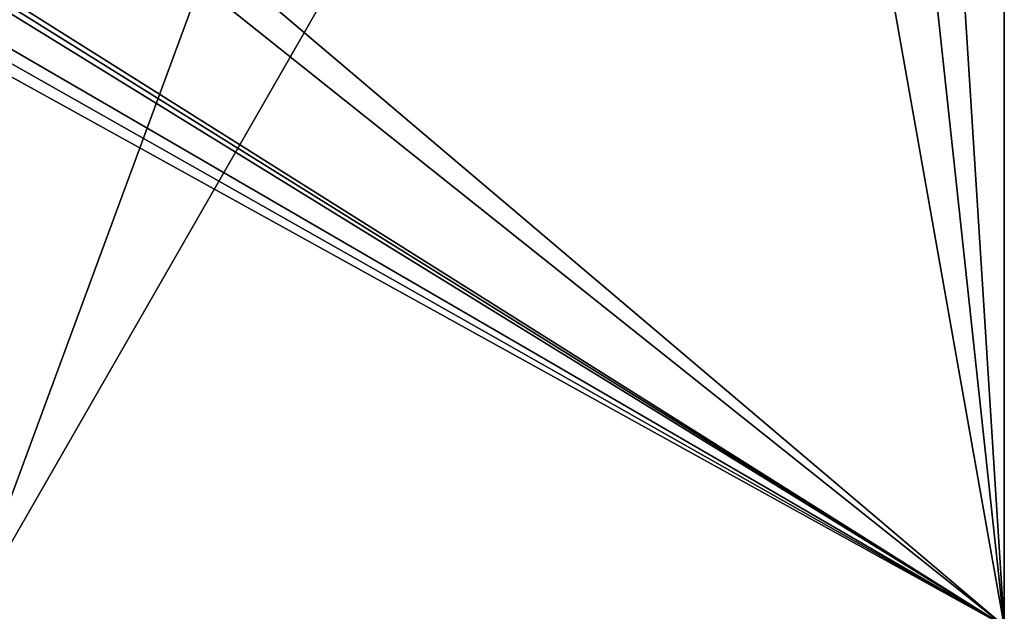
# Model space of a CAD drawing. Header units: millimetres. Extents: x -203 to 203, y -26 to 186.
# Tile 82 of 88: x 179 to 201, y 3 to 16. Entities that reach past the tile are written whole.
import ezdxf

# ---------------------------------------------------------------- set-up
doc = ezdxf.new("R2010")
doc.units = ezdxf.units.MM
doc.header["$LTSCALE"] = 52.148148
for name, color, linetype in [('692', 7, 'CONTINUOUS'), ('720', 7, 'CONTINUOUS'), ('752', 7, 'CONTINUOUS')]:
    doc.layers.add(name, color=color, linetype=linetype)

msp = doc.modelspace()

# ---------------------------------------------------------------- linework, layer by layer
at = {"layer": '692', "linetype": 'CONTINUOUS'}
for points in [[(177.6, 3), (200.7, 3), (200.7, 43.2), (177.6, 3)], [(177.6, 3), (200.7, 43.2), (184.852, 22.644), (177.6, 3)], [(177, 16.096), (177.6, 3), (184.852, 22.644), (177, 16.096)], [(177.04, 16.39), (177, 16.096), (184.852, 22.644), (177.04, 16.39)], [(177.157, 16.662), (177.04, 16.39), (184.852, 22.644), (177.157, 16.662)]]:
    msp.add_3dface(points, dxfattribs=at)
at = {"layer": '720', "linetype": 'CONTINUOUS'}
for points in [[(200.7, 43.2, -447), (200.7, 3, -447), (198.75, 33.645, -447), (200.7, 43.2, -447)], [(198.75, 33.645, -447), (200.7, 3, -447), (198.75, 20.995, -447), (198.75, 33.645, -447)], [(197.5, 20.995, -447), (200.7, 3, -447), (181, 19.695, -447), (197.5, 20.995, -447)], [(198.75, 20.995, -447), (200.7, 3, -447), (197.5, 20.995, -447), (198.75, 20.995, -447)], [(200.7, 3, -447), (177.6, 17.538, -447), (179.75, 19.695, -447), (200.7, 3, -447)], [(181, 19.695, -447), (200.7, 3, -447), (179.75, 19.695, -447), (181, 19.695, -447)], [(177.6, 17.538, -447), (200.7, 3, -447), (177.582, 17.404, -447), (177.6, 17.538, -447)], [(177.528, 17.281, -447), (200.7, 3, -447), (177.157, 16.662, -447), (177.528, 17.281, -447)], [(177.582, 17.404, -447), (200.7, 3, -447), (177.528, 17.281, -447), (177.582, 17.404, -447)], [(177.157, 16.662, -447), (200.7, 3, -447), (177.04, 16.39, -447), (177.157, 16.662, -447)], [(177.04, 16.39, -447), (200.7, 3, -447), (177, 16.096, -447), (177.04, 16.39, -447)], [(200.7, 3, -447), (177.6, 3, -447), (177, 16.096, -447), (200.7, 3, -447)]]:
    msp.add_3dface(points, dxfattribs=at)
at = {"layer": '752', "linetype": 'CONTINUOUS'}
for points in [[(200.7, 3), (200.7, 3, -447), (200.7, 43.2), (200.7, 3)], [(200.7, 43.2), (200.7, 3, -447), (200.7, 43.2, -447), (200.7, 43.2)]]:
    msp.add_3dface(points, dxfattribs=at)

doc.saveas('drawing.dxf')
